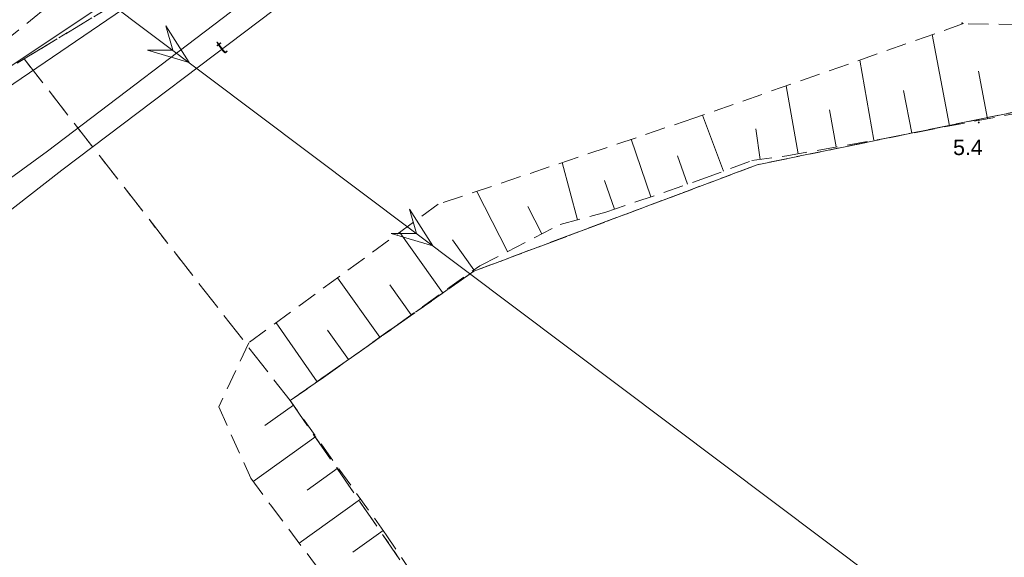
# Model space of a CAD drawing. Extents: x 5474185 to 5474933, y 5916077 to 5916824.
# Tile 8 of 256: x 5474417 to 5474465, y 5916318 to 5916344. Entities that reach past the tile are written whole.
import ezdxf
from ezdxf.enums import TextEntityAlignment as Align

# ---------------------------------------------------------------- set-up
doc = ezdxf.new("R2010")
doc.units = 0
for name, pattern in [('PRZER1-1', [1, 0.5, -0.5]), ('PRZER2-1', [1.5, 1, -0.5]), ('PRZER3-1', [2, 1.5, -0.5])]:
    doc.linetypes.add(name, pattern=pattern)
for name, color, linetype, lineweight in [('GESKKL', 253, 'CONTINUOUS', 18), ('GESUZY', 253, 'CONTINUOUS', 18), ('GSPWPN', 253, 'CONTINUOUS', 13), ('GSPWPN_O', 253, 'CONTINUOUS', 13), ('GSSKOA', 253, 'CONTINUOUS', 18), ('GSSZSN', 254, 'CONTINUOUS', 18), ('GULEPR', 254, 'CONTINUOUS', 18), ('GULKPR', 7, 'CONTINUOUS', 18), ('GULTPR', 254, 'CONTINUOUS', 18), ('GULTPR_O', 254, 'CONTINUOUS', 18)]:
    doc.layers.add(name, color=color, linetype=linetype, lineweight=lineweight)
doc.styles.add('Arial', font='arial.ttf')

msp = doc.modelspace()

# ---------------------------------------------------------------- hatches: boundary and pattern name
at = {"layer": 'GSPWPN'}
for points in [[(5474463.36, 5916344.235), (5474463.348353, 5916344.236533), (5474463.3375, 5916344.241029), (5474463.32818, 5916344.24818), (5474463.321029, 5916344.2575), (5474463.316533, 5916344.268353), (5474463.315, 5916344.28), (5474463.316533, 5916344.291647), (5474463.321029, 5916344.3025), (5474463.32818, 5916344.31182), (5474463.3375, 5916344.318971), (5474463.348353, 5916344.323467), (5474463.36, 5916344.325), (5474463.371647, 5916344.323467), (5474463.3825, 5916344.318971), (5474463.39182, 5916344.31182), (5474463.398971, 5916344.3025), (5474463.403467, 5916344.291647), (5474463.405, 5916344.28), (5474463.403467, 5916344.268353), (5474463.398971, 5916344.2575), (5474463.39182, 5916344.24818), (5474463.3825, 5916344.241029), (5474463.371647, 5916344.236533)], [(5474464.17, 5916339.355), (5474464.158353, 5916339.356533), (5474464.1475, 5916339.361029), (5474464.13818, 5916339.36818), (5474464.131029, 5916339.3775), (5474464.126533, 5916339.388353), (5474464.125, 5916339.4), (5474464.126533, 5916339.411647), (5474464.131029, 5916339.4225), (5474464.13818, 5916339.43182), (5474464.1475, 5916339.438971), (5474464.158353, 5916339.443467), (5474464.17, 5916339.445), (5474464.181647, 5916339.443467), (5474464.1925, 5916339.438971), (5474464.20182, 5916339.43182), (5474464.208971, 5916339.4225), (5474464.213467, 5916339.411647), (5474464.215, 5916339.4), (5474464.213467, 5916339.388353), (5474464.208971, 5916339.3775), (5474464.20182, 5916339.36818), (5474464.1925, 5916339.361029), (5474464.181647, 5916339.356533)]]:
    msp.add_hatch(color=256, dxfattribs=at).paths.add_polyline_path(points)

# ---------------------------------------------------------------- linework, layer by layer
at = {"layer": 'GESKKL', "linetype": 'PRZER3-1', "lineweight": 13}
for p, q in [((5474427.41, 5916348.67, 10.06), (5474417.22, 5916342.53, 10.06)), ((5474417.22, 5916342.53, 10.06), (5474430.31, 5916325.73, 10.06)), ((5474453.27, 5916337.32, 10.06), (5474469.07, 5916340.56, 10.06)), ((5474469.07, 5916340.56, 10.06), (5474453.27, 5916337.32, 10.06)), ((5474439.34, 5916332.09, 10.06), (5474453.27, 5916337.32, 10.06)), ((5474453.27, 5916337.32, 10.06), (5474439.34, 5916332.09, 10.06)), ((5474430.31, 5916325.73, 10.06), (5474439.34, 5916332.09, 10.06)), ((5474439.34, 5916332.09, 10.06), (5474430.31, 5916325.73, 10.06)), ((5474430.31, 5916325.73, 10.06), (5474440.12, 5916311.51, 10.06))]:
    msp.add_line(p, q, dxfattribs=at)
at = {"layer": 'GESUZY', "linetype": 'PRZER1-1', "lineweight": 13}
for p, q in [((5474417.22, 5916342.53, 10.08), (5474427.41, 5916348.67, 10.08)), ((5474427.41, 5916348.67, 10.08), (5474417.22, 5916342.53, 10.08)), ((5474392.61, 5916326.45, 10.08), (5474417.22, 5916342.53, 10.08)), ((5474417.22, 5916342.53, 10.08), (5474430.31, 5916325.73, 10.08)), ((5474469.07, 5916340.56, 10.08), (5474453.27, 5916337.32, 10.08)), ((5474453.27, 5916337.32, 10.08), (5474469.07, 5916340.56, 10.08)), ((5474453.27, 5916337.32, 10.08), (5474439.34, 5916332.09, 10.08)), ((5474439.34, 5916332.09, 10.08), (5474453.27, 5916337.32, 10.08)), ((5474439.34, 5916332.09, 10.08), (5474430.31, 5916325.73, 10.08)), ((5474430.31, 5916325.73, 10.08), (5474439.34, 5916332.09, 10.08)), ((5474430.31, 5916325.73, 10.08), (5474440.12, 5916311.51, 10.08))]:
    msp.add_line(p, q, dxfattribs=at)
at = {"layer": 'GSSKOA', "linetype": 'PRZER3-1', "lineweight": 13}
msp.add_line((5474412.67, 5916340.52, 10.18), (5474434.31, 5916357.88, 10.18), dxfattribs=at)
at = {"layer": 'GSSZSN', "linetype": 'PRZER2-1', "lineweight": 13}
for p, q in [((5474463.42, 5916344.26, 10.06), (5474450.16, 5916339.61, 10.06)), ((5474472.15, 5916344.12, 10.06), (5474463.42, 5916344.26, 10.06)), ((5474459.54, 5916338.62, 10.06), (5474467.77, 5916340.19, 10.06)), ((5474450.16, 5916339.61, 10.06), (5474437.59, 5916335.38, 10.06)), ((5474454.74, 5916337.77, 10.06), (5474459.54, 5916338.62, 10.06)), ((5474450.56, 5916336.61, 10.06), (5474453.01, 5916337.53, 10.06)), ((5474453.01, 5916337.53, 10.06), (5474454.74, 5916337.77, 10.06)), ((5474445.84, 5916334.99, 10.06), (5474450.56, 5916336.61, 10.06)), ((5474437.59, 5916335.38, 10.06), (5474428.27, 5916328.57, 10.06)), ((5474443.59, 5916334.39, 10.06), (5474445.84, 5916334.99, 10.06)), ((5474439.64, 5916332.36, 10.06), (5474443.59, 5916334.39, 10.06)), ((5474431.94, 5916326.86, 10.06), (5474439.64, 5916332.36, 10.06)), ((5474428.27, 5916328.57, 10.06), (5474426.8, 5916325.42, 10.06)), ((5474430.31, 5916325.73, 10.06), (5474431.94, 5916326.86, 10.06)), ((5474435.03, 5916319.13, 10.06), (5474430.31, 5916325.73, 10.06)), ((5474426.8, 5916325.42, 10.06), (5474428.37, 5916321.91, 10.06)), ((5474428.37, 5916321.91, 10.06), (5474429.34, 5916320.61, 10.06)), ((5474429.34, 5916320.61, 10.06), (5474432.16, 5916316.85, 10.06)), ((5474436.34, 5916317.18, 10.06), (5474435.03, 5916319.13, 10.06))]:
    msp.add_line(p, q, dxfattribs=at)
at = {"layer": 'GSSZSN', "linetype": 'Continuous', "lineweight": 18, "elevation": 10.06, "flags": 128}
for points in [[(5474462.740489, 5916339.230543), (5474461.88381, 5916343.721291)], [(5474459.019092, 5916338.527756), (5474458.320672, 5916342.471774)], [(5474464.600555, 5916339.585379), (5474464.15512, 5916341.920367)], [(5474455.289896, 5916337.867377), (5474454.699412, 5916341.201875)], [(5474460.880424, 5916338.875707), (5474460.478677, 5916340.981681)], [(5474451.622409, 5916337.008945), (5474450.589171, 5916339.760501)], [(5474457.154494, 5916338.197567), (5474456.832268, 5916340.017196)], [(5474453.417508, 5916337.586533), (5474453.208102, 5916339.096002)], [(5474448.051278, 5916335.748956), (5474447.081637, 5916338.574083)], [(5474444.439618, 5916334.616565), (5474443.688749, 5916337.432324)], [(5474449.84233, 5916336.363681), (5474449.359356, 5916337.770862)], [(5474446.260227, 5916335.13423), (5474445.773559, 5916336.552177)], [(5474441.003652, 5916333.060814), (5474439.48418, 5916336.017421)], [(5474442.687862, 5916333.92637), (5474441.993584, 5916335.277304)], [(5474437.805827, 5916331.049877), (5474435.699546, 5916333.99867)], [(5474439.34672, 5916332.150514), (5474438.287648, 5916333.633214)], [(5474434.724043, 5916328.848602), (5474432.641483, 5916331.764185)], [(5474436.264935, 5916329.949239), (5474435.217725, 5916331.415333)], [(5474431.639296, 5916326.651536), (5474429.623635, 5916329.559083)], [(5474433.18315, 5916327.747964), (5474432.147801, 5916329.197453)], [(5474430.470622, 5916325.505401), (5474429.065641, 5916324.500626)], [(5474428.484276, 5916321.756847), (5474431.572142, 5916323.96514)], [(5474432.673663, 5916322.424878), (5474431.145762, 5916321.332198)], [(5474430.754319, 5916318.724242), (5474433.775183, 5916320.884617)], [(5474434.876703, 5916319.344356), (5474433.38374, 5916318.276661)]]:
    msp.add_lwpolyline(points, dxfattribs=at)
at = {"layer": 'GULEPR', "linetype": 'Continuous', "lineweight": 13}
msp.add_line((5474394.56, 5916365.48, 10.14), (5474501.95, 5916284.77, 10.14), dxfattribs=at)
at = {"layer": 'GULEPR'}
for points in [[(5474424.537542, 5916342.950087, 10.14), (5474423.287542, 5916342.951334, 10.14), (5474425.336943, 5916342.349289, 10.14), (5474424.188739, 5916344.150435, 10.14)], [(5474436.528558, 5916333.938121, 10.14), (5474435.278559, 5916333.939368, 10.14), (5474437.327959, 5916333.337324, 10.14), (5474436.179756, 5916335.13847, 10.14)]]:
    msp.add_3dface(points, dxfattribs=at)
at = {"layer": 'GULKPR', "linetype": 'Continuous', "lineweight": 13}
for p, q in [((5474418.38, 5916338, 10.14), (5474444.81, 5916358.11, 10.14)), ((5474415.04, 5916341.16, 10.14), (5474435.03, 5916354.49, 10.14)), ((5474412.43, 5916338.39, 10.14), (5474422.83, 5916345.5, 10.14)), ((5474408, 5916330.43, 10.14), (5474418.38, 5916338, 10.14))]:
    msp.add_line(p, q, dxfattribs=at)
at = {"layer": 'GULTPR', "linetype": 'Continuous', "lineweight": 13}
for p, q in [((5474445.81, 5916357.29, 10.14), (5474419.08, 5916337.05, 10.14)), ((5474419.08, 5916337.05, 10.14), (5474408.76, 5916329.07, 10.14))]:
    msp.add_line(p, q, dxfattribs=at)

# ---------------------------------------------------------------- texts
at = {"layer": 'GSPWPN_O', "linetype": 'Continuous', "lineweight": 0, "style": 'Arial'}
msp.add_text('5.4', height=0.75, dxfattribs=at).set_placement((5474462.909121, 5916337.80183, 10.8))
at = {"layer": 'GULTPR_O', "linetype": 'Continuous', "lineweight": 0, "style": 'Arial'}
msp.add_text('t', height=0.75, rotation=36.869898, dxfattribs=at).set_placement((5474427.130959, 5916342.81029, 10.8), align=Align.CENTER)

doc.saveas('drawing.dxf')
